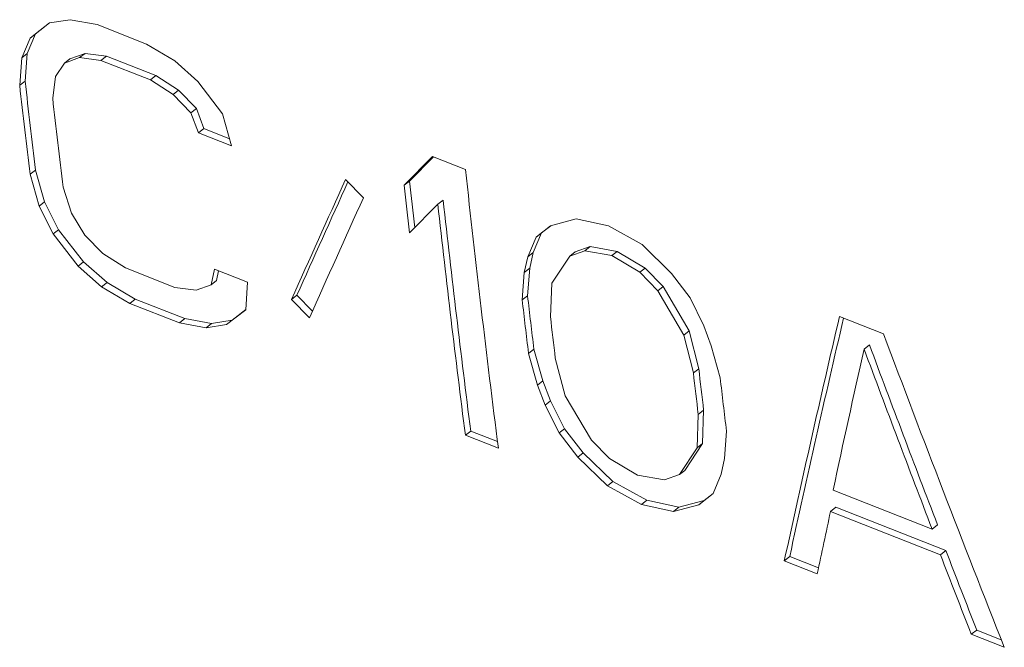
# Model space of a CAD drawing. Header units: inches. Extents: x 0 to 841, y 0 to 594.
# Tile 106 of 129: x 548.19 to 559.7, y 410.54 to 417.88. Entities that reach past the tile are written whole.
import ezdxf

# ---------------------------------------------------------------- set-up
doc = ezdxf.new("R2010")
doc.units = ezdxf.units.IN
doc.header["$LTSCALE"] = 46.255
doc.header["$MEASUREMENT"] = 0
doc.layers.get('0').update_dxf_attribs({"lineweight": 0})

msp = doc.modelspace()

# ---------------------------------------------------------------- linework, layer by layer
at = {"color": 7, "linetype": 'Continuous'}
for p, q in [((548.5409, 417.8402), (548.3146, 417.6625)), ((548.5419, 417.8404), (548.3776, 417.7115)), ((548.7827, 417.8786), (548.5409, 417.8402)), ((549.0965, 417.822), (548.7827, 417.8786)), ((549.6749, 417.5945), (549.0965, 417.822)), ((548.3776, 417.7115), (548.2802, 417.4837)), ((548.3146, 417.6625), (548.3776, 417.7115)), ((548.3146, 417.6625), (548.2172, 417.4346)), ((550.0039, 417.3983), (549.6749, 417.5945)), ((548.2172, 417.4346), (548.2802, 417.4837)), ((548.2802, 417.4837), (548.2555, 417.1615)), ((548.7787, 417.4206), (548.956, 417.484)), ((548.893, 417.435), (548.956, 417.484)), ((548.956, 417.484), (549.2054, 417.4525)), ((548.2172, 417.4346), (548.1925, 417.1122)), ((548.6107, 417.2134), (548.7157, 417.3716)), ((548.7157, 417.3716), (548.893, 417.435)), ((548.7157, 417.3716), (548.7787, 417.4206)), ((548.893, 417.435), (549.1424, 417.4036)), ((549.1424, 417.4036), (549.2054, 417.4525)), ((549.1424, 417.4036), (549.7208, 417.1761)), ((549.2054, 417.4525), (549.7838, 417.225)), ((550.2762, 417.1577), (550.0039, 417.3983)), ((548.1925, 417.1122), (548.2555, 417.1615)), ((548.5782, 416.9605), (548.6107, 417.2134)), ((549.7208, 417.1761), (549.7838, 417.225)), ((549.7208, 417.1761), (549.9856, 417.0053)), ((549.7838, 417.225), (550.0486, 417.0542)), ((550.5641, 416.7778), (550.2762, 417.1577)), ((549.9856, 417.0053), (550.0486, 417.0542)), ((550.0486, 417.0542), (550.257, 416.8392)), ((549.9856, 417.0053), (550.194, 416.7902)), ((550.194, 416.7902), (550.257, 416.8392)), ((550.194, 416.7902), (550.2818, 416.5561)), ((550.257, 416.8392), (550.3448, 416.6052)), ((550.6674, 416.4044), (550.5641, 416.7778)), ((550.2818, 416.5561), (550.3448, 416.6052)), ((550.2818, 416.5561), (550.6674, 416.4044)), ((550.3448, 416.6052), (550.6444, 416.4874)), ((553.0171, 416.28), (552.6851, 415.9436)), ((553.0278, 416.2758), (552.7481, 415.9925)), ((553.4027, 416.1284), (553.0171, 416.28)), ((548.315, 416.0722), (548.3779, 416.122)), ((548.3779, 416.122), (548.4842, 415.7512)), ((548.315, 416.0722), (548.4213, 415.7012)), ((552.2099, 415.7978), (552.0014, 416.0128)), ((552.6851, 415.9436), (552.7481, 415.9925)), ((548.7985, 415.6186), (548.7006, 415.9205)), ((548.4213, 415.7012), (548.4842, 415.7512)), ((548.4842, 415.7512), (548.6468, 415.4246)), ((553.0785, 415.7223), (553.1414, 415.7713)), ((548.4213, 415.7012), (548.584, 415.3744)), ((552.7479, 415.3869), (553.0785, 415.7223)), ((548.9525, 415.3608), (548.7985, 415.6186)), ((554.6957, 415.553), (554.3973, 415.4702)), ((555.0738, 415.4711), (554.6957, 415.553)), ((548.584, 415.3744), (548.6468, 415.4246)), ((548.6468, 415.4246), (548.9384, 415.0478)), ((554.3973, 415.4702), (554.2276, 415.3369)), ((554.3985, 415.4705), (554.2906, 415.3859)), ((555.467, 415.2497), (555.0738, 415.4711)), ((548.584, 415.3744), (548.8756, 414.9974)), ((549.1624, 415.1469), (548.9525, 415.3608)), ((554.2276, 415.3369), (554.1302, 415.109)), ((554.2906, 415.3859), (554.1932, 415.1581)), ((554.2276, 415.3369), (554.2906, 415.3859)), ((554.621, 415.1156), (554.7983, 415.1791)), ((554.684, 415.1646), (554.8613, 415.228)), ((554.7983, 415.1791), (554.8613, 415.228)), ((554.7983, 415.1791), (555.1119, 415.1224)), ((554.8613, 415.228), (555.175, 415.1712)), ((555.1119, 415.1224), (555.175, 415.1712)), ((555.175, 415.1712), (555.504, 414.9752)), ((555.8112, 414.914), (555.467, 415.2497)), ((549.4281, 414.9768), (549.1624, 415.1469)), ((554.1302, 415.109), (554.0896, 414.9256)), ((554.1302, 415.109), (554.1932, 415.1581)), ((554.1932, 415.1581), (554.1526, 414.9748)), ((554.411, 414.7992), (554.621, 415.1156)), ((554.621, 415.1156), (554.684, 415.1646)), ((555.1119, 415.1224), (555.441, 414.9263)), ((548.8756, 414.9974), (548.9384, 415.0478)), ((548.8756, 414.9974), (549.1501, 414.7585)), ((548.9384, 415.0478), (549.2129, 414.8089)), ((550.0066, 414.7493), (549.4281, 414.9768)), ((550.4696, 414.9614), (550.4308, 414.7794)), ((550.8552, 414.8097), (550.4696, 414.9614)), ((550.5177, 414.9424), (550.4936, 414.8295)), ((554.0896, 414.9256), (554.1526, 414.9748)), ((554.1526, 414.9748), (554.1283, 414.6529)), ((555.441, 414.9263), (555.504, 414.9752)), ((555.504, 414.9752), (555.7123, 414.7601)), ((550.4308, 414.7794), (550.4936, 414.8295)), ((554.0896, 414.9256), (554.0653, 414.6035)), ((555.441, 414.9263), (555.6493, 414.7111)), ((556.0272, 414.6291), (555.8112, 414.914)), ((549.1501, 414.7585), (549.2129, 414.8089)), ((549.1501, 414.7585), (549.4802, 414.5632)), ((549.2129, 414.8089), (549.543, 414.6137)), ((550.255, 414.7172), (550.0066, 414.7493)), ((550.4308, 414.7794), (550.255, 414.7172)), ((550.8335, 414.4897), (550.8552, 414.8097)), ((554.3947, 414.4077), (554.411, 414.7992)), ((555.6493, 414.7111), (555.7123, 414.7601)), ((555.6493, 414.7111), (555.9535, 414.1925)), ((555.7123, 414.7601), (556.0165, 414.2417)), ((549.4802, 414.5632), (549.543, 414.6137)), ((549.543, 414.6137), (550.1214, 414.3862)), ((551.3694, 414.6075), (551.4322, 414.6575)), ((551.3694, 414.6075), (551.5791, 414.3935)), ((551.4322, 414.6575), (551.6141, 414.472)), ((554.0653, 414.6035), (554.1283, 414.6529)), ((556.1869, 414.3001), (556.0272, 414.6291)), ((549.4802, 414.5632), (550.0586, 414.3357)), ((550.6109, 414.3149), (550.8335, 414.4897)), ((550.6737, 414.3653), (550.8336, 414.4906)), ((550.0586, 414.3357), (550.1214, 414.3862)), ((550.1214, 414.3862), (550.4341, 414.3287)), ((550.4341, 414.3287), (550.6737, 414.3653)), ((550.6109, 414.3149), (550.6737, 414.3653)), ((558.2874, 414.2072), (557.7732, 414.4094)), ((550.0586, 414.3357), (550.3712, 414.2782)), ((550.3712, 414.2782), (550.4341, 414.3287)), ((550.3712, 414.2782), (550.6109, 414.3149)), ((556.2749, 414.0661), (556.1869, 414.3001)), ((555.9535, 414.1925), (556.0165, 414.2417)), ((555.9535, 414.1925), (556.0658, 413.7505)), ((556.0165, 414.2417), (556.1287, 413.7999)), ((554.1388, 413.9795), (554.2017, 414.0292)), ((554.2017, 414.0292), (554.3076, 413.6581)), ((556.3791, 413.6935), (556.2749, 414.0661)), ((558.0608, 414.0293), (558.1238, 414.0781)), ((554.1388, 413.9795), (554.2448, 413.6082)), ((554.5661, 413.4818), (554.4519, 413.9224)), ((556.0658, 413.7505), (556.1287, 413.7999)), ((554.2448, 413.6082), (554.3076, 413.6581)), ((554.2448, 413.6082), (554.3343, 413.3756)), ((554.3076, 413.6581), (554.3972, 413.4256)), ((554.8741, 412.9662), (554.5661, 413.4818)), ((554.3343, 413.3756), (554.3972, 413.4256)), ((554.3343, 413.3756), (554.497, 413.0488)), ((554.3972, 413.4256), (554.5598, 413.099)), ((556.123, 413.2651), (556.1086, 412.8751)), ((556.123, 413.2651), (556.1859, 413.3148)), ((556.1859, 413.3148), (556.1715, 412.9251)), ((554.497, 413.0488), (554.5598, 413.099)), ((554.5598, 413.099), (554.7785, 412.8164)), ((553.4008, 413.0213), (553.4636, 413.0717)), ((553.4008, 413.0213), (553.7864, 412.8696)), ((553.4636, 413.0717), (553.7764, 412.9487)), ((554.497, 413.0488), (554.7157, 412.7661)), ((556.43, 412.7488), (556.4526, 413.0695)), ((555.084, 412.7523), (554.8741, 412.9662)), ((556.1086, 412.8751), (555.9024, 412.5617)), ((556.1715, 412.9251), (555.9653, 412.6119)), ((556.1086, 412.8751), (556.1715, 412.9251)), ((554.7157, 412.7661), (554.7785, 412.8164)), ((554.7157, 412.7661), (555.0631, 412.4329)), ((554.7785, 412.8164), (555.1259, 412.4833)), ((555.414, 412.557), (555.084, 412.7523)), ((556.391, 412.5667), (556.43, 412.7488)), ((555.7268, 412.4995), (555.414, 412.557)), ((555.9024, 412.5617), (555.7268, 412.4995)), ((555.9024, 412.5617), (555.9653, 412.6119)), ((556.2966, 412.341), (556.391, 412.5667)), ((555.0631, 412.4329), (555.1259, 412.4833)), ((555.0631, 412.4329), (555.4575, 412.2124)), ((555.1259, 412.4833), (555.5203, 412.2628)), ((556.1296, 412.2099), (556.2966, 412.341)), ((556.1925, 412.2602), (556.2972, 412.3424)), ((558.8556, 411.9265), (557.6987, 412.3815)), ((555.4575, 412.2124), (555.5203, 412.2628)), ((555.4575, 412.2124), (555.8343, 412.1296)), ((555.5203, 412.2628), (555.8972, 412.18)), ((555.8343, 412.1296), (556.1296, 412.2099)), ((555.8343, 412.1296), (555.8972, 412.18)), ((555.8972, 412.18), (556.1925, 412.2602)), ((556.1296, 412.2099), (556.1925, 412.2602)), ((557.668, 412.1302), (557.7309, 412.1802)), ((557.7309, 412.1802), (559.0163, 411.6747)), ((557.668, 412.1302), (558.9535, 411.6246)), ((558.8556, 411.9265), (558.9185, 411.9764)), ((557.1285, 411.5551), (557.1913, 411.6056)), ((557.1913, 411.6056), (557.5287, 411.4729)), ((558.9535, 411.6246), (559.0163, 411.6747)), ((557.1285, 411.5551), (557.5142, 411.4035)), ((559.3138, 410.6957), (559.3766, 410.7461)), ((559.3138, 410.6957), (559.6994, 410.544)), ((559.3766, 410.7461), (559.6643, 410.633))]:
    msp.add_line(p, q, dxfattribs=at)
for centre, radius, start, end in [((726.119, 437.577), 179.0313, 186.547865, 186.88283), ((726.1536, 437.5389), 179.1296, 186.547865, 186.88283), ((726.7518, 437.4123), 179.3436, 186.548065, 186.88263), ((731.9243, 435.496), 179.5692, 186.19174, 187.23872), ((786.7706, 309.5745), 257.7706, 155.611701, 155.9542), ((786.7309, 309.5799), 257.6951, 155.61239, 155.93584), ((732.3358, 435.9729), 180.6958, 186.34845, 186.521792), ((732.3633, 435.9341), 180.7868, 186.348447, 186.525985), ((785.8066, 310.0224), 256.429, 155.638417, 155.982392), ((730.3865, 435.552), 178.3454, 186.367917, 187.241335), ((730.4208, 435.5139), 178.4433, 186.367917, 187.241335), ((732.0451, 435.2434), 179.1726, 186.614891, 186.815821), ((732.0105, 435.2814), 179.0743, 186.614891, 186.815821), ((732.4799, 435.1303), 179.2868, 186.637268, 186.793448), ((746.3109, 370.3279), 193.6224, 166.840202, 167.706115), ((746.2327, 370.3685), 193.4867, 166.848836, 167.694393), ((772.1974, 494.5591), 228.5037, 200.587895, 201.572309), ((745.6332, 371.9483), 192.2348, 167.355333, 167.85817), ((772.0018, 493.694), 228.292, 200.423709, 200.987898), ((771.9745, 493.7367), 228.2052, 200.430171, 200.994323), ((734.0171, 434.4994), 179.0886, 186.637224, 186.793491), ((734.0518, 434.4613), 179.1869, 186.637224, 186.793491), ((734.4865, 434.3484), 179.301, 186.614963, 186.815749), ((741.7385, 372.7808), 188.2294, 167.933307, 168.159429), ((769.5328, 492.766), 225.6714, 201.072879, 201.325858), ((769.5071, 492.8089), 225.5862, 201.079298, 201.332259)]:
    msp.add_arc(centre, radius, start, end, dxfattribs=at)

doc.saveas('drawing.dxf')
